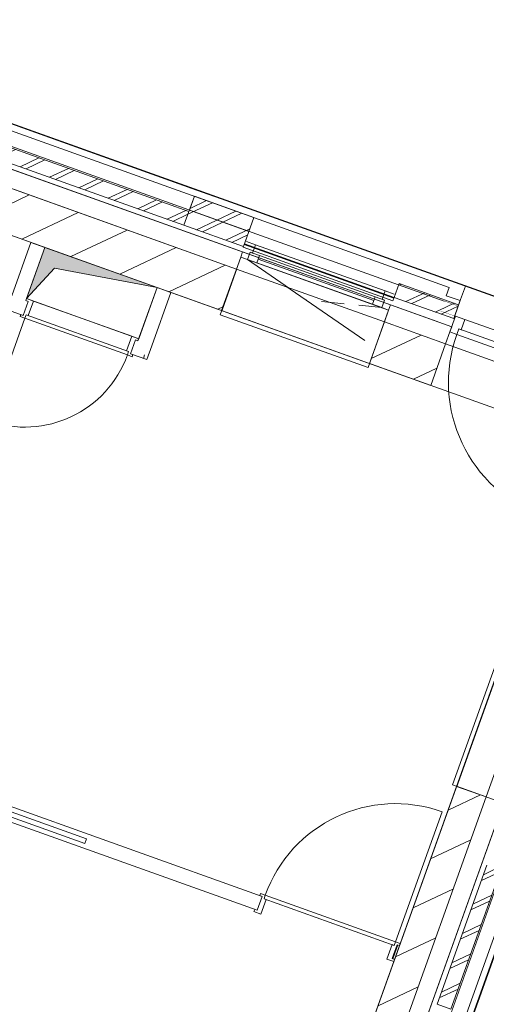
# Model space of a CAD drawing. Header units: metres. Extents: x 136314.7 to 136393.7, y 453293.7 to 453383.2.
# Tile 36 of 95: x 136372.8 to 136375.9, y 453310.5 to 453317.2. Entities that reach past the tile are written whole.
import ezdxf

# ---------------------------------------------------------------- set-up
doc = ezdxf.new("R2010")
doc.units = ezdxf.units.M
doc.set_wipeout_variables(frame=1)
doc.linetypes.add('B0701', pattern=[234.1199934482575, 155.9999942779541, -78.11999917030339])
doc.linetypes.add('Wipeout_Contour', pattern=[1000, 0, -1000])
for name, color, linetype in [('-DR-nw-vh-scheiding verhardingen', 1, 'Continuous'), ('kavelgrens', 211, 'Continuous'), ('SIT_Situatie plgr_4_23 Vloeren', 7, 'Continuous'), ('SIT_Situatie plgr_4_New_21 Buitenwanden', 7, 'Continuous'), ('SIT_Situatie plgr_4_New_21 Buitenwanden Afdek-arcering', 7, 'Continuous'), ('SIT_Situatie plgr_4_New_21 Buitenwanden Deuren', 7, 'Continuous'), ('SIT_Situatie plgr_4_New_21 Buitenwanden Doorsnede-arcering', 7, 'Continuous'), ('SIT_Situatie plgr_4_New_21 Buitenwanden Ramen', 7, 'Continuous'), ('SIT_Situatie plgr_4_New_22 C Binnenwanden', 7, 'Continuous'), ('SIT_Situatie plgr_4_New_22 C Binnenwanden Afdek-arcering', 7, 'Continuous'), ('SIT_Situatie plgr_4_New_22 C Binnenwanden Doorsnede-arcering', 7, 'Continuous'), ('SIT_Situatie plgr_4_New_22 NC Binnenwanden', 7, 'Continuous'), ('SIT_Situatie plgr_4_New_22 NC Binnenwanden Deuren', 7, 'Continuous'), ('SIT_Situatie plgr_4_New_22 NC Binnenwanden Doorsnede-arcering', 7, 'Continuous'), ('SIT_Situatie plgr_4_New_23 Vloeren', 7, 'Continuous'), ('SIT_Situatie plgr_4_New_31 Buitenwandopeningen', 7, 'Continuous'), ('SIT_Situatie plgr_4_New_31 Vensterbank', 7, 'Continuous'), ('SIT_Situatie plgr_4_New_43 Vloerafwerking', 7, 'Continuous'), ('SIT_Situatie plgr_4_New_66 Transportvoorzieningen', 7, 'Continuous'), ('SIT_Situatie plgr_4_New_66 Transportvoorzieningen 2D arcering', 7, 'Continuous')]:
    doc.layers.add(name, color=color, linetype=linetype)
pattern_1 = [(205.3082214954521, (19084.40436645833, 24879.28353662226), (-64.1231381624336, 135.6031826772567), []), (205.3082214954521, (19097.22899409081, 24852.16290008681), (-64.1231381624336, 135.6031826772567), [])]
pattern_2 = [(205.3082214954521, (19084.40436645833, 24879.28353662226), (-106.8718969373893, 226.0053044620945), [])]

# ---------------------------------------------------------------- blocks, each defined once
blk = doc.blocks.new('*X124')
at = {"layer": 'SIT_Situatie plgr_4_New_22 NC Binnenwanden Doorsnede-arcering', "color": 7, "linetype": 'Continuous', "lineweight": 0}
blk.add_line((185300.0122148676, -132954.5119422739), (185291.5882472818, -132978.0498130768), dxfattribs=at)
blk = doc.blocks.new('*X126')
at = {"layer": 'SIT_Situatie plgr_4_New_22 NC Binnenwanden Doorsnede-arcering', "color": 7, "linetype": 'Continuous', "lineweight": 0}
blk.add_line((186986.7710502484, -137063.1607515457), (187020.4670598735, -136969.0088791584), dxfattribs=at)
blk = doc.blocks.new('woonblok 1 jutfasehof')
at = {"layer": 'SIT_Situatie plgr_4_New_21 Buitenwanden', "color": 252, "linetype": 'Continuous', "lineweight": 0}
for p, q in [((5118.363692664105, 19388.15580282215), (5105.559206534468, 19352.37808440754)), ((5105.559206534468, 19352.37808440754), (5076.58063266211, 19271.4074585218))]:
    blk.add_line(p, q, dxfattribs=at)
at = {"layer": 'SIT_Situatie plgr_4_New_21 Buitenwanden Deuren', "color": 252, "linetype": 'Continuous', "lineweight": 0}
for p, q in [((5207.054431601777, 19437.13490884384), (6086.433089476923, 19122.41411818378)), ((5118.363692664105, 19388.15580282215), (5105.559206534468, 19352.37808440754)), ((5118.363692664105, 19388.15580282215), (5105.559206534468, 19352.37808440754)), ((5166.113558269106, 19373.19083256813), (5152.635151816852, 19335.53007634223)), ((5166.113558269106, 19373.19083256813), (5152.635151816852, 19335.53007634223)), ((5182.119379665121, 19367.46250982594), (5166.113558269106, 19373.19083256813)), ((6077.503858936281, 19047.0133964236), (5166.113558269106, 19373.19083256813)), ((5105.559206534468, 19352.37808440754), (5076.58063266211, 19271.4074585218)), ((5152.635151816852, 19335.53007634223), (5105.559206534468, 19352.37808440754))]:
    blk.add_line(p, q, dxfattribs=at)
at = {"layer": 'SIT_Situatie plgr_4_New_22 NC Binnenwanden', "color": 252, "linetype": 'Continuous', "lineweight": 0}
blk.add_line((2935.148918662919, 19204.04523433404), (2968.844934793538, 19298.19712489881), dxfattribs=at)
at = {"layer": 'SIT_Situatie plgr_4_New_22 NC Binnenwanden', "color": 252, "linetype": 'Continuous', "lineweight": 0, "flags": 128}
for points in [[(2985.321526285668, 19292.30031826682), (2968.844925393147, 19298.19712826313)], [(3045.77737943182, 19164.45241919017), (3079.473416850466, 19258.6043021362)], [(2935.148918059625, 19204.04523454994), (3045.77737943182, 19164.45241919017)]]:
    blk.add_lwpolyline(points, dxfattribs=at)
at = {"layer": 'SIT_Situatie plgr_4_New_22 NC Binnenwanden Deuren', "color": 252, "linetype": 'Continuous', "lineweight": 0}
for p, q in [((2943.299972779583, 19323.27111372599), (2908.087635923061, 19224.8823880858)), ((2935.148918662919, 19204.04523433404), (2968.844934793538, 19298.19712489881)), ((2935.148918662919, 19204.04523433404), (2968.844934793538, 19298.19712489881)), ((2935.148918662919, 19204.04523433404), (2968.844934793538, 19298.19712489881)), ((2990.375918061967, 19306.42310566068), (2943.299972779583, 19323.27111372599)), ((2968.844934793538, 19298.19712489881), (2985.321515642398, 19292.30032207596)), ((2985.321515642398, 19292.30032207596), (2990.375918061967, 19306.42310566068)), ((2908.087635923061, 19224.8823880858), (2922.210419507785, 19219.8279856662)), ((2922.210419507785, 19219.8279856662), (2913.61793539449, 19195.81925357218)), ((2922.210419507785, 19219.8279856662), (2913.61793539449, 19195.81925357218)), ((2913.61793539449, 19195.81925357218), (2946.57109709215, 19184.02564792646)), ((2951.625499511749, 19198.14843151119), (2935.148918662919, 19204.04523433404)), ((2946.57109709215, 19184.02564792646), (2951.625499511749, 19198.14843151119))]:
    blk.add_line(p, q, dxfattribs=at)
at = {"layer": 'SIT_Situatie plgr_4_23 Vloeren', "color": 252, "linetype": 'Continuous', "lineweight": 0}
blk.add_blockref('*X124', (-182269.3487333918, 152150.9261979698), dxfattribs=at)
at = {"color": 252, "linetype": 'Wipeout_Contour', "lineweight": 0, "ltscale": 918214.2020608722}
blk.add_wipeout([(5161.9110799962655, 19527.639210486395), (5175.389531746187, 19565.30023876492), (5081.237599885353, 19598.996139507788), (5067.75918943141, 19561.335226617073)], dxfattribs=at).dxf.layer = 'SIT_Situatie plgr_4_New_21 Buitenwanden Afdek-arcering'
at = {"color": 252, "linetype": 'Wipeout_Contour', "lineweight": 0, "ltscale": 936922.9975216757}
blk.add_wipeout([(6.490659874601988, 151.68398161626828), (6738.95494491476, 18963.231045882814), (6644.80305514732, 18996.92706424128), (-87.66122989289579, 185.3799999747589)], dxfattribs=at).dxf.layer = 'SIT_Situatie plgr_4_New_21 Buitenwanden Afdek-arcering'
at = {"layer": 'SIT_Situatie plgr_4_New_21 Buitenwanden', "color": 252, "linetype": 'Continuous', "lineweight": 0, "flags": 128}
for points in [[(5175.389531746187, 19565.30023876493), (5081.237599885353, 19598.9961395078)], [(5138.323998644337, 19461.73299556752), (5175.389531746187, 19565.30023876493)], [(5138.323998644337, 19461.73299556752), (5044.172066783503, 19495.42889631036)], [(6644.80305514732, 18996.92706424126), (-87.66122989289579, 185.3799999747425)], [(6.490659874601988, 151.6839816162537), (6738.95494491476, 18963.2310458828)]]:
    blk.add_lwpolyline(points, dxfattribs=at)
at = {"layer": 'SIT_Situatie plgr_4_New_21 Buitenwanden Deuren', "color": 252, "linetype": 'Continuous', "lineweight": 0}
for p, q in [((6064.025452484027, 19009.3526401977), (5152.635151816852, 19335.53007634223)), ((5152.635151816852, 19335.53007634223), (6064.025452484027, 19009.3526401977))]:
    blk.add_line(p, q, dxfattribs=at)
at = {"layer": 'SIT_Situatie plgr_4_New_22 C Binnenwanden', "color": 252, "linetype": 'Continuous', "lineweight": 0, "flags": 128}
blk.add_lwpolyline([(4975.492584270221, 18988.95178682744), (5076.58063266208, 19271.4074585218)], dxfattribs=at)
at = {"color": 252, "linetype": 'Wipeout_Contour', "lineweight": 0, "ltscale": 918273.3566280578}
blk.add_wipeout([(5138.323993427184, 19461.732997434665), (5161.911074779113, 19527.639212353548), (5067.759142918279, 19561.335113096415), (5044.172061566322, 19495.42889817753)], dxfattribs=at).dxf.layer = 'SIT_Situatie plgr_4_New_21 Buitenwanden Afdek-arcering'
at = {"color": 252, "linetype": 'Wipeout_Contour', "lineweight": 0, "ltscale": 936432.5559896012}
blk.add_wipeout([(6458.145047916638, 18908.66151027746), (-175.92656650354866, 372.0374114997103), (-38.464806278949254, 322.84122794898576), (6595.606808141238, 18859.4653267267)], dxfattribs=at).dxf.layer = 'SIT_Situatie plgr_4_New_21 Buitenwanden Afdek-arcering'
at = {"layer": 'SIT_Situatie plgr_4_New_21 Buitenwanden Doorsnede-arcering', "linetype": 'Continuous', "lineweight": 0}
h = blk.add_hatch(dxfattribs=at)
h.set_pattern_fill('145_BAKSTEEN_0004', color=252, style=0, pattern_type=2)
h.set_pattern_definition(pattern_1)
h.paths.add_polyline_path([(5356.820857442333, 15724.5535531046), (5018.176224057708, 14778.32804211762), (5112.328114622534, 14744.63202598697), (5450.972747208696, 15690.85753474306)])
at = {"layer": 'SIT_Situatie plgr_4_New_21 Buitenwanden', "color": 252, "linetype": 'Continuous', "lineweight": 0, "flags": 128}
for points in [[(5067.759142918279, 19561.3351130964), (5044.172061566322, 19495.42889817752)], [(5161.911074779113, 19527.63921235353), (5067.759142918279, 19561.3351130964)], [(5138.323993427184, 19461.73299743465), (5044.172061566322, 19495.42889817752)], [(5138.323993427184, 19461.73299743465), (5161.911074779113, 19527.63921235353)], [(-87.66098982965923, 185.3794677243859), (6644.802991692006, 18996.9270869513)], [(6458.145047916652, 18908.66151027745), (-175.9265665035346, 372.0374114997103)], [(4837.367033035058, 14379.95647046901), (5469.844107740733, 16147.19539738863)], [(5356.820857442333, 15724.5535531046), (5018.176224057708, 14778.32804211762)], [(5112.328114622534, 14744.63202598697), (5450.972747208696, 15690.85753474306)]]:
    blk.add_lwpolyline(points, dxfattribs=at)
at = {"layer": 'SIT_Situatie plgr_4_New_21 Buitenwanden Deuren', "color": 252, "linetype": 'Continuous', "lineweight": 0}
blk.add_arc((6064.025452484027, 19009.3526401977), 968, 160.3082214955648, 250.3082214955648, dxfattribs=at)
at = {"layer": 'SIT_Situatie plgr_4_New_22 NC Binnenwanden', "color": 252, "linetype": 'Continuous', "lineweight": 0}
for p, q in [((2623.932983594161, 15871.25739724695), (1840.118494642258, 16151.77673153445)), ((1852.080580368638, 16185.20065268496), (2635.895069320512, 15904.68131839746)), ((2635.895069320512, 15904.68131839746), (2623.932983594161, 15871.25739724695)), ((3829.308879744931, 15511.82366270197), (3795.612863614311, 15417.6717721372)), ((4747.289812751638, 15183.28750542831), (4713.593796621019, 15089.13561486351))]:
    blk.add_line(p, q, dxfattribs=at)
at = {"layer": 'SIT_Situatie plgr_4_New_22 NC Binnenwanden', "color": 252, "linetype": 'Continuous', "lineweight": 0, "flags": 128}
for points in [[(3829.30888535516, 15511.82366069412), (1957.099456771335, 16181.86861387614)], [(1923.403420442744, 16087.71673053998), (3795.612862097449, 15417.67177268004)], [(4763.766393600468, 15177.39070260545), (4730.070377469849, 15083.23881204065)], [(4763.766393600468, 15177.39070260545), (4747.289828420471, 15183.28749982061)], [(4713.593806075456, 15089.1356114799), (4730.070377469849, 15083.23881204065)]]:
    blk.add_lwpolyline(points, dxfattribs=at)
at = {"layer": 'SIT_Situatie plgr_4_New_22 NC Binnenwanden Deuren', "color": 252, "linetype": 'Continuous', "lineweight": 0}
for p, q in [((4735.867634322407, 15203.30709183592), (5052.610185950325, 16088.3348631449)), ((3829.308879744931, 15511.82366270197), (3795.612863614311, 15417.6717721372)), ((3829.308879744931, 15511.82366270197), (3795.612863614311, 15417.6717721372)), ((3829.308879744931, 15511.82366270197), (3795.612863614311, 15417.6717721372)), ((3817.886701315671, 15531.84324910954), (3812.832298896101, 15517.72046552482)), ((3812.832298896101, 15517.72046552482), (3829.308879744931, 15511.82366270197)), ((3850.83986301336, 15520.04964346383), (3817.886701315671, 15531.84324910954)), ((3821.157825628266, 15392.59778331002), (3856.37016248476, 15490.98650895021)), ((3842.247378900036, 15496.04091136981), (3850.83986301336, 15520.04964346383)), ((3842.247378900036, 15496.04091136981), (3850.83986301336, 15520.04964346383)), ((3856.37016248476, 15490.98650895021), (3842.247378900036, 15496.04091136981)), ((4727.275150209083, 15179.29835974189), (3842.247378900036, 15496.04091136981)), ((3850.83986301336, 15520.04964346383), (4735.867634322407, 15203.30709183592)), ((3779.136282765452, 15423.56857496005), (3774.081880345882, 15409.44579137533)), ((3774.081880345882, 15409.44579137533), (3821.157825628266, 15392.59778331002)), ((3795.612863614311, 15417.6717721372), (3779.136282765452, 15423.56857496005)), ((4713.152366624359, 15184.35276216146), (4677.940029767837, 15085.96403652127)), ((4727.275150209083, 15179.29835974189), (4713.152366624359, 15184.35276216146)), ((4713.593796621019, 15089.13561486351), (4747.289812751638, 15183.28750542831)), ((4747.289812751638, 15183.28750542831), (4713.593796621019, 15089.13561486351)), ((4747.289812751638, 15183.28750542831), (4713.593796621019, 15089.13561486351)), ((4735.867634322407, 15203.30709183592), (4727.275150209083, 15179.29835974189)), ((4735.867634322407, 15203.30709183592), (4727.275150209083, 15179.29835974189)), ((4768.820796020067, 15191.51348619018), (4735.867634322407, 15203.30709183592)), ((4747.289812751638, 15183.28750542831), (4763.766393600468, 15177.39070260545)), ((4763.766393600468, 15177.39070260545), (4768.820796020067, 15191.51348619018)), ((4677.940029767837, 15085.96403652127), (4725.015975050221, 15069.11602845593)), ((4730.070377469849, 15083.23881204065), (4713.593796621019, 15089.13561486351)), ((4725.015975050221, 15069.11602845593), (4730.070377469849, 15083.23881204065))]:
    blk.add_line(p, q, dxfattribs=at)
for centre, radius, start, end in [((2216.893945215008, 19445.16977293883), 740, 250.3082214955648, 340.3082214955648), ((4735.867634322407, 15203.30709183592), 940.0000000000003, 70.30822149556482, 160.3082214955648)]:
    blk.add_arc(centre, radius, start, end, dxfattribs=at)
at = {"layer": 'SIT_Situatie plgr_4_New_31 Buitenwandopeningen', "color": 252, "linetype": 'Continuous', "lineweight": 0, "flags": 128}
for points in [[(5356.820654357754, 15724.55362578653), (5018.176020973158, 14778.32811479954)], [(5450.972545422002, 15690.85760696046), (5112.327912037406, 14744.63209597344)], [(5596.908176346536, 15638.62870628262), (5258.26354296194, 14692.4031952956)], [(5112.327912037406, 14744.63209597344), (5018.176020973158, 14778.32811479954)]]:
    blk.add_lwpolyline(points, dxfattribs=at)
at = {"layer": 'SIT_Situatie plgr_4_23 Vloeren', "color": 252, "linetype": 'Continuous', "lineweight": 0}
blk.add_blockref('*X126', (-182269.3487333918, 152150.9261979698), dxfattribs=at)
at = {"color": 252, "linetype": 'Wipeout_Contour', "lineweight": 0, "ltscale": 908692.011624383}
blk.add_wipeout([(520.2229235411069, 21188.85278840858), (5067.759189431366, 19561.33522661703), (5101.455090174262, 19655.48715847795), (553.9189396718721, 21283.00467897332)], dxfattribs=at).dxf.layer = 'SIT_Situatie plgr_4_New_21 Buitenwanden Afdek-arcering'
at = {"color": 252, "linetype": 'Wipeout_Contour', "lineweight": 0, "ltscale": 925821.5165364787}
blk.add_wipeout([(5511.480941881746, 17266.621184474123), (5151.607466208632, 16261.07900296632), (5353.092510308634, 16188.96952367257), (5712.9659859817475, 17194.5117051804)], dxfattribs=at).dxf.layer = 'SIT_Situatie plgr_4_New_22 C Binnenwanden Afdek-arcering'
at = {"layer": 'SIT_Situatie plgr_4_New_22 C Binnenwanden Doorsnede-arcering', "linetype": 'Continuous', "lineweight": 0}
h = blk.add_hatch(dxfattribs=at)
h.set_pattern_fill('130_KALKZANDSTEEN_0004', color=252, style=0, pattern_type=2)
h.set_pattern_definition(pattern_2)
h.paths.add_polyline_path([(5151.607464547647, 16261.07899832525), (4519.133592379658, 14493.84886375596), (4720.618639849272, 14421.73939387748), (5353.092512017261, 16188.96952844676)])
at = {"layer": 'SIT_Situatie plgr_4_New_21 Buitenwanden', "color": 252, "linetype": 'Continuous', "lineweight": 0, "flags": 128}
for points in [[(5101.455090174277, 19655.48715847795), (553.9189396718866, 21283.00467897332)], [(520.2229235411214, 21188.85278840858), (5067.759189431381, 19561.33522661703)], [(5101.455090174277, 19655.48715847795), (5081.237599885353, 19598.9961395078)], [(5353.095766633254, 16188.97846631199), (4720.61864811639, 14421.73941697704)]]:
    blk.add_lwpolyline(points, dxfattribs=at)
at = {"layer": 'SIT_Situatie plgr_4_New_22 C Binnenwanden', "color": 252, "linetype": 'Continuous', "lineweight": 0, "flags": 128}
for points in [[(5511.480941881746, 17266.62118447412), (5151.607466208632, 16261.07900296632)], [(5353.092510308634, 16188.96952367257), (5712.965985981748, 17194.5117051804)], [(5151.607464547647, 16261.07899832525), (4519.133592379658, 14493.84886375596)], [(5353.092512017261, 16188.96952844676), (5151.607464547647, 16261.07899832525)], [(5353.092510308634, 16188.96952367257), (5151.607466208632, 16261.07900296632)], [(4720.618639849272, 14421.73939387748), (5353.092512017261, 16188.96952844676)]]:
    blk.add_lwpolyline(points, dxfattribs=at)
at = {"layer": 'SIT_Situatie plgr_4_New_31 Vensterbank', "color": 252, "linetype": 'Continuous', "lineweight": 0, "flags": 128}
for points in [[(5483.235375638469, 17276.72999190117), (5123.361901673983, 16271.18781516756)], [(5434.063137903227, 16159.99095457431), (5123.361901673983, 16271.18781516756)]]:
    blk.add_lwpolyline(points, dxfattribs=at)
at = {"color": 252, "linetype": 'Wipeout_Contour', "lineweight": 0, "ltscale": 918273.3566168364}
blk.add_wipeout([(5067.7591894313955, 19561.33522661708), (5044.172066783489, 19495.428896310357), (5138.323998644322, 19461.73299556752), (5161.911079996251, 19527.639210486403)], dxfattribs=at).dxf.layer = 'SIT_Situatie plgr_4_New_21 Buitenwanden Afdek-arcering'
at = {"layer": 'SIT_Situatie plgr_4_New_21 Buitenwanden', "color": 252, "linetype": 'Continuous', "lineweight": 0}
blk.add_line((5138.323998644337, 19461.73299556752), (5161.911079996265, 19527.63921048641), dxfattribs=at)
at = {"layer": 'SIT_Situatie plgr_4_New_21 Buitenwanden', "color": 252, "linetype": 'Continuous', "lineweight": 0, "flags": 128}
blk.add_lwpolyline([(5165.280364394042, 19537.05451307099), (5131.584348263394, 19442.9026225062)], dxfattribs=at)
at = {"layer": 'SIT_Situatie plgr_4_New_21 Buitenwanden Deuren', "color": 252, "linetype": 'Continuous', "lineweight": 0}
for p, q in [((5105.559206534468, 19352.37808440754), (5143.972664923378, 19459.7112396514)), ((5143.972664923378, 19459.7112396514), (5207.054431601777, 19437.13490884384)), ((5207.054431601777, 19437.13490884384), (5182.119379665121, 19367.46250982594))]:
    blk.add_line(p, q, dxfattribs=at)
at = {"layer": 'SIT_Situatie plgr_4_New_31 Buitenwandopeningen', "color": 252, "linetype": 'Continuous', "lineweight": 0, "flags": 128}
for points in [[(5165.280292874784, 19537.05431323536), (5210.769986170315, 19664.15956533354)], [(5131.584275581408, 19442.90241942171), (5165.280292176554, 19537.05431128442)]]:
    blk.add_lwpolyline(points, dxfattribs=at)
at = {"color": 252, "linetype": 'Wipeout_Contour', "lineweight": 0, "ltscale": 911018.4115764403}
blk.add_wipeout([(5067.75918943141, 19561.335226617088), (1593.5541479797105, 20804.718321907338), (1544.357964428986, 20667.256561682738), (5018.56317434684, 19423.87340610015)], dxfattribs=at).dxf.layer = 'SIT_Situatie plgr_4_New_21 Buitenwanden Afdek-arcering'
at = {"layer": 'SIT_Situatie plgr_4_New_21 Buitenwanden Doorsnede-arcering', "linetype": 'Continuous', "lineweight": 0}
h = blk.add_hatch(dxfattribs=at)
h.set_pattern_fill('145_BAKSTEEN_0004', color=252, style=0, pattern_type=2)
h.set_pattern_definition(pattern_1)
h.paths.add_polyline_path([(3331.994383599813, 20171.92688390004), (2117.434922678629, 20606.60551798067), (2083.738906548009, 20512.4536274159), (3298.298367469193, 20077.77499333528)])
h = blk.add_hatch(dxfattribs=at)
h.set_pattern_fill('145_BAKSTEEN_0004', color=252, style=0, pattern_type=2)
h.set_pattern_definition(pattern_1)
h.paths.add_polyline_path([(3773.913231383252, 20130.60105815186), (3369.060001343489, 20275.49396352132), (3298.298367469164, 20077.77499333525), (3703.151597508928, 19932.88208796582)])
h = blk.add_hatch(dxfattribs=at)
h.set_pattern_fill('145_BAKSTEEN_0004', color=252, style=0, pattern_type=2)
h.set_pattern_definition(pattern_1)
h.paths.add_polyline_path([(5165.280364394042, 19537.05451307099), (4760.427134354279, 19681.94741844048), (4726.731118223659, 19587.79552787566), (5131.584348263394, 19442.9026225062)])
at = {"layer": 'SIT_Situatie plgr_4_New_66 Transportvoorzieningen 2D arcering', "linetype": 'Continuous', "lineweight": 0}
blk.add_hatch(color=252, dxfattribs=at).paths.add_polyline_path([(3115.051162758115, 19654.78510046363), (2352.420852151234, 19927.72283005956), (2227.745592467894, 19579.36083496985), (2419.285850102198, 19786.32135172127)])
at = {"layer": 'SIT_Situatie plgr_4_New_21 Buitenwanden', "color": 252, "linetype": 'Continuous', "lineweight": 0}
blk.add_line((3696.67915624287, 19896.96242140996), (3683.874670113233, 19861.18470299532), dxfattribs=at)
at = {"layer": 'SIT_Situatie plgr_4_New_21 Buitenwanden', "color": 252, "linetype": 'Continuous', "lineweight": 0, "flags": 128}
for points in [[(5067.75918943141, 19561.33522661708), (1593.55414797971, 20804.71832190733)], [(1544.357964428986, 20667.25656168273), (5018.56317434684, 19423.87340610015)], [(3696.679180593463, 19896.96241269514), (1661.105996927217, 20625.47361327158)], [(3331.994383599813, 20171.92688390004), (2117.434922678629, 20606.60551798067)], [(2083.738906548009, 20512.4536274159), (3298.298367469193, 20077.77499333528)], [(3369.060001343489, 20275.49396352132), (3331.994383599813, 20171.92688390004)], [(3773.913231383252, 20130.60105815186), (3369.060001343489, 20275.49396352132)], [(3773.913231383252, 20130.60105815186), (3703.151597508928, 19932.88208796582)], [(3298.298367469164, 20077.77499333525), (3703.151597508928, 19932.88208796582)], [(4760.427134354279, 19681.94741844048), (4726.731118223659, 19587.79552787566)], [(5165.280364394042, 19537.05451307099), (4760.427134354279, 19681.94741844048)], [(4726.731118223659, 19587.79552787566), (5131.584348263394, 19442.9026225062)], [(5118.363726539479, 19388.15579069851), (4702.22134641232, 19537.08896951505)]]:
    blk.add_lwpolyline(points, dxfattribs=at)
at = {"layer": 'SIT_Situatie plgr_4_New_21 Buitenwanden Ramen', "color": 252, "linetype": 'Continuous', "lineweight": 0}
for p, q in [((3722.288128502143, 19968.51785823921), (3785.369895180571, 19945.94152743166)), ((3696.67915624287, 19896.96242140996), (3683.874670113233, 19861.18470299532)), ((3696.67915624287, 19896.96242140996), (3683.874670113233, 19861.18470299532)), ((3749.146464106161, 19895.17871583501), (3730.950615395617, 19844.33669493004)), ((3730.950615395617, 19844.33669493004), (3749.146464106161, 19895.17871583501)), ((3765.152285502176, 19889.45039309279), (3749.146464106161, 19895.17871583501)), ((3749.146464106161, 19895.17871583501), (3812.22823078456, 19872.60238502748)), ((3785.369895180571, 19945.94152743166), (3765.152285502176, 19889.45039309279)), ((3730.950615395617, 19844.33669493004), (3683.874670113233, 19861.18470299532)), ((3794.032382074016, 19821.76036412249), (3730.950615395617, 19844.33669493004)), ((3812.22823078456, 19872.60238502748), (3794.032382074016, 19821.76036412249))]:
    blk.add_line(p, q, dxfattribs=at)
at = {"layer": 'SIT_Situatie plgr_4_New_22 NC Binnenwanden', "color": 252, "linetype": 'Continuous', "lineweight": 0}
blk.add_line((2205.471766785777, 19465.18935934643), (2239.167782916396, 19559.34124991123), dxfattribs=at)
at = {"layer": 'SIT_Situatie plgr_4_New_22 NC Binnenwanden', "color": 252, "linetype": 'Continuous', "lineweight": 0, "flags": 128}
for points in [[(2258.268953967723, 19961.41882490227), (2128.539383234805, 19598.93404319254)], [(2352.420852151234, 19927.72283005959), (2258.268953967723, 19961.41882490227)], [(2222.691273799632, 19565.23802706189), (2352.420852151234, 19927.72283005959)], [(1614.66854043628, 19676.63190102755), (2205.47177569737, 19465.18935615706)], [(3115.051272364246, 19654.78507324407), (2985.321526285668, 19292.30031826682)], [(3209.203155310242, 19621.0890358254), (3115.051272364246, 19654.78507324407)], [(2239.167779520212, 19559.34125112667), (2222.691273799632, 19565.23802706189)], [(3079.473416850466, 19258.6043021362), (3209.203155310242, 19621.0890358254)]]:
    blk.add_lwpolyline(points, dxfattribs=at)
at = {"layer": 'SIT_Situatie plgr_4_New_22 NC Binnenwanden Deuren', "color": 252, "linetype": 'Continuous', "lineweight": 0}
for p, q in [((2239.167782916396, 19559.34124991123), (2205.471766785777, 19465.18935934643)), ((2205.471766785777, 19465.18935934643), (2239.167782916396, 19559.34124991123)), ((2205.471766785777, 19465.18935934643), (2239.167782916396, 19559.34124991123)), ((2227.745604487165, 19579.36083631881), (2222.691202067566, 19565.23805273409)), ((2222.691202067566, 19565.23805273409), (2239.167782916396, 19559.34124991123)), ((2274.821549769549, 19562.51282825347), (2227.745604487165, 19579.36083631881)), ((2239.609212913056, 19464.12410261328), (2274.821549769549, 19562.51282825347)), ((2274.821549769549, 19562.51282825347), (2943.299972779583, 19323.27111372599)), ((2216.893945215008, 19445.16977293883), (1967.543425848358, 18748.4457827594)), ((2188.995185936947, 19471.08616216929), (2183.940783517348, 19456.96337858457)), ((2183.940783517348, 19456.96337858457), (2216.893945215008, 19445.16977293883)), ((2205.471766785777, 19465.18935934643), (2188.995185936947, 19471.08616216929)), ((2216.893945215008, 19445.16977293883), (2225.486429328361, 19469.17850503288)), ((2216.893945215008, 19445.16977293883), (2225.486429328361, 19469.17850503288)), ((2913.61793539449, 19195.81925357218), (2216.893945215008, 19445.16977293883)), ((2913.61793539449, 19195.81925357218), (2216.893945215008, 19445.16977293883)), ((2225.486429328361, 19469.17850503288), (2239.609212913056, 19464.12410261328)), ((2225.486429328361, 19469.17850503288), (2922.210419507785, 19219.8279856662))]:
    blk.add_line(p, q, dxfattribs=at)
at = {"layer": 'SIT_Situatie plgr_4_New_31 Buitenwandopeningen', "color": 252, "linetype": 'Continuous', "lineweight": 0, "flags": 128}
for points in [[(3384.223208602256, 20317.86231427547), (2169.663747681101, 20752.54094835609)], [(3331.994311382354, 20171.92668211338), (2117.434850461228, 20606.60531619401)], [(3298.298294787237, 20077.7747902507), (2083.738833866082, 20512.4534243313)], [(3789.076438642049, 20172.96940890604), (3384.223208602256, 20317.86231427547)], [(3335.363912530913, 20181.34186987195), (3369.059929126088, 20275.49376173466)], [(3773.913159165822, 20130.60085636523), (3369.059929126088, 20275.49376173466)], [(3298.298294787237, 20077.7747902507), (3331.994311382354, 20171.92668211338)], [(3331.994311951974, 20171.92668370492), (3335.363912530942, 20181.34186987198)], [(3740.217142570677, 20036.44896450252), (3335.363912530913, 20181.34186987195)], [(3740.217142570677, 20036.44896450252), (3773.913159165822, 20130.60085636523)], [(3740.21704195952, 20036.44900051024), (3709.844541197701, 19951.58352689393)], [(3708.205899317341, 19947.00490755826), (3701.466696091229, 19928.1745294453)], [(3709.844541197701, 19951.58352689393), (3708.205899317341, 19947.00490755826)], [(5210.769986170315, 19664.15956533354), (4805.916756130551, 19809.05247070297)], [(4726.731045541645, 19587.79532479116), (4760.42706213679, 19681.94721665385)], [(5165.280292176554, 19537.05431128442), (4760.42706213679, 19681.94721665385)], [(4725.046317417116, 19583.08793334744), (4718.307114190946, 19564.25755523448)], [(4726.684959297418, 19587.66655268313), (4725.046317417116, 19583.08793334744)], [(4726.731045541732, 19587.79532479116), (4726.684959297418, 19587.66655268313)], [(5131.584275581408, 19442.90241942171), (4726.731045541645, 19587.79532479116)]]:
    blk.add_lwpolyline(points, dxfattribs=at)
at = {"layer": 'SIT_Situatie plgr_4_New_66 Transportvoorzieningen', "color": 252, "linetype": 'Continuous', "lineweight": 0}
for p, q in [((2352.420852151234, 19927.72283005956), (2227.745592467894, 19579.36083496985)), ((3115.051162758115, 19654.78510046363), (2352.420852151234, 19927.72283005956)), ((2227.745592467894, 19579.36083496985), (2419.285850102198, 19786.32135172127)), ((3115.051162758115, 19654.78510046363), (2419.285850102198, 19786.32135172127)), ((3115.051162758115, 19654.78510046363), (2990.375903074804, 19306.42310537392)), ((2990.375903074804, 19306.42310537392), (2227.745592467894, 19579.36083496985))]:
    blk.add_line(p, q, dxfattribs=at)
at = {"color": 252, "linetype": 'Wipeout_Contour', "lineweight": 0, "ltscale": 915146.8626133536}
blk.add_wipeout([(4660.429276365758, 19420.343849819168), (3654.8870911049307, 19780.21729995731), (3553.7990427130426, 19497.761628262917), (4559.3412279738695, 19137.888178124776)], dxfattribs=at).dxf.layer = 'SIT_Situatie plgr_4_New_22 C Binnenwanden Afdek-arcering'
at = {"layer": 'SIT_Situatie plgr_4_New_22 C Binnenwanden Doorsnede-arcering', "linetype": 'Continuous', "lineweight": 0}
h = blk.add_hatch(dxfattribs=at)
h.set_pattern_fill('130_KALKZANDSTEEN_0004', color=252, style=0, pattern_type=2)
h.set_pattern_definition(pattern_2)
h.paths.add_polyline_path([(3654.887091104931, 19780.21729995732), (1879.182202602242, 20415.72424737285), (1778.094154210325, 20133.26857567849), (3553.799042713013, 19497.76162826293)])
h = blk.add_hatch(dxfattribs=at)
h.set_pattern_fill('130_KALKZANDSTEEN_0004', color=252, style=0, pattern_type=2)
h.set_pattern_definition(pattern_2)
h.paths.add_polyline_path([(5076.58063266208, 19271.4074585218), (4660.429276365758, 19420.34384981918), (4559.34122797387, 19137.88817812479), (4975.492584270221, 18988.95178682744)])
at = {"layer": 'kavelgrens'}
for points in [[(6830.18252365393, 19084.58808114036), (432.5622893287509, 21374.23211262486), (334.8430171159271, 21101.19192856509), (-1647.054109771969, 21810.49300745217), (-8350.642738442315, 24209.64005813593), (-8252.924291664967, 24482.68054077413), (-8667.192703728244, 24630.9430452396), (-8510.505141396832, 25068.75256961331), (-12733.24483142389, 26580.02331097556), (-12800.63489912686, 26391.7243478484), (-28308.39272232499, 31941.79773362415), (-28540.89709263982, 31292.14449385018), (-30465.36186302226, 31980.89110856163)], [(-28985.82897605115, 8975.228598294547), (-28503.14561776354, 10294.24205896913), (-19893.68470563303, 6335.23623268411), (-19592.56545403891, 7176.610140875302), (-5031.973487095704, 1965.520406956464), (-5084.202307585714, 1819.58497496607), (0, 0), (6830.18252365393, 19084.58808114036)]]:
    blk.add_lwpolyline(points, dxfattribs=at)
at = {"layer": 'SIT_Situatie plgr_4_New_21 Buitenwanden', "color": 252, "linetype": 'Continuous', "lineweight": 0}
for p, q in [((3683.874670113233, 19861.18470299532), (3654.896096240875, 19780.21407710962)), ((4689.416855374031, 19501.31125285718), (4660.438281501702, 19420.34062697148)), ((4702.221341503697, 19537.08897127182), (4689.416855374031, 19501.31125285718))]:
    blk.add_line(p, q, dxfattribs=at)
at = {"layer": 'SIT_Situatie plgr_4_New_21 Buitenwanden', "color": 252, "linetype": 'Continuous', "lineweight": 0, "flags": 128}
for points in [[(1643.802739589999, 20499.96419343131), (3654.896089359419, 19780.21407957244)], [(4660.438317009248, 19420.3406142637), (5076.580629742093, 19271.40745956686)]]:
    blk.add_lwpolyline(points, dxfattribs=at)
at = {"layer": 'SIT_Situatie plgr_4_New_21 Buitenwanden Ramen', "color": 252, "linetype": 'Continuous', "lineweight": 0}
for p, q in [((4702.221341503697, 19537.08897127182), (3696.67915624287, 19896.96242140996)), ((3785.369895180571, 19945.94152743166), (4664.748547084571, 19631.22073890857)), ((3683.874670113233, 19861.18470299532), (3654.896096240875, 19780.21407710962)), ((3730.950615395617, 19844.33669493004), (4526.865106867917, 19293.38832168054)), ((4588.35706776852, 19566.15660218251), (3803.130306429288, 19847.18137457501)), ((3812.22823078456, 19872.60238502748), (4597.454992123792, 19591.57761263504)), ((4660.438281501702, 19420.34062697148), (3654.896096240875, 19780.21407710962)), ((4579.259143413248, 19540.73559173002), (3794.032382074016, 19821.76036412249)), ((4579.259143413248, 19540.73559173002), (3794.032382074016, 19821.76036412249)), ((4644.530937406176, 19574.7296045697), (4664.748547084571, 19631.22073890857)), ((4664.748547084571, 19631.22073890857), (4727.83031376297, 19608.64440810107)), ((4579.259143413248, 19540.73559173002), (4597.454992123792, 19591.57761263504)), ((4597.454992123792, 19591.57761263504), (4660.536758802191, 19569.00128182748)), ((4642.340910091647, 19518.15926092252), (4660.536758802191, 19569.00128182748)), ((4660.536758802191, 19569.00128182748), (4642.340910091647, 19518.15926092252)), ((4660.536758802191, 19569.00128182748), (4644.530937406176, 19574.7296045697)), ((4642.340910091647, 19518.15926092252), (4579.259143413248, 19540.73559173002)), ((4689.416855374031, 19501.31125285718), (4642.340910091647, 19518.15926092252)), ((4689.416855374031, 19501.31125285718), (4660.438281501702, 19420.34062697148)), ((4702.221341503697, 19537.08897127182), (4689.416855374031, 19501.31125285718)), ((4702.221341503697, 19537.08897127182), (4689.416855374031, 19501.31125285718))]:
    blk.add_line(p, q, dxfattribs=at)
at = {"layer": 'SIT_Situatie plgr_4_New_21 Buitenwanden Ramen', "color": 252, "linetype": 'B0701', "lineweight": 0}
blk.add_line((4642.340910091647, 19518.15926092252), (4128.907861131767, 19568.86250830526), dxfattribs=at)
at = {"layer": 'SIT_Situatie plgr_4_New_22 C Binnenwanden', "color": 252, "linetype": 'Continuous', "lineweight": 0, "flags": 128}
for points in [[(3654.887091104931, 19780.21729995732), (1879.182202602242, 20415.72424737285)], [(1778.094154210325, 20133.26857567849), (3553.799042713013, 19497.76162826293)], [(3654.887091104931, 19780.21729995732), (3553.799042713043, 19497.76162826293)], [(3553.799042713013, 19497.76162826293), (3654.887091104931, 19780.21729995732)], [(4660.429276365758, 19420.34384981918), (3654.887091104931, 19780.21729995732)], [(3553.799042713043, 19497.76162826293), (4559.34122797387, 19137.88817812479)], [(4660.429276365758, 19420.34384981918), (4559.34122797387, 19137.88817812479)], [(4660.429276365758, 19420.34384981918), (4559.34122797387, 19137.88817812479)], [(5076.58063266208, 19271.4074585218), (4660.429276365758, 19420.34384981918)], [(4559.34122797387, 19137.88817812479), (4975.492584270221, 18988.95178682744)]]:
    blk.add_lwpolyline(points, dxfattribs=at)
at = {"layer": 'SIT_Situatie plgr_4_New_23 Vloeren', "color": 252, "linetype": 'Continuous', "lineweight": 0, "flags": 128}
blk.add_lwpolyline([(5997.040555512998, 18623.35002662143), (1778.094154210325, 20133.26857567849), (-1126.502431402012, 12017.37562254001), (3199.777006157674, 10469.04365767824), (3690.390900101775, 11839.89490107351), (3583.057863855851, 11878.30831690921), (4519.133592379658, 14493.84886375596)], close=True, dxfattribs=at)
at = {"layer": 'SIT_Situatie plgr_4_New_31 Buitenwandopeningen', "color": 252, "linetype": 'Continuous', "lineweight": 0, "flags": 128}
for points in [[(3789.076338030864, 20172.96944491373), (4805.916756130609, 19809.05247070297)], [(3701.466696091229, 19928.1745294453), (4718.307114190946, 19564.25755523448)], [(3708.205899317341, 19947.00490755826), (4725.046317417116, 19583.08793334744)], [(3709.844541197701, 19951.58352689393), (4726.684959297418, 19587.66655268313)]]:
    blk.add_lwpolyline(points, dxfattribs=at)
at = {"layer": 'SIT_Situatie plgr_4_New_31 Vensterbank', "color": 252, "linetype": 'Continuous', "lineweight": 0, "flags": 128}
for points in [[(3543.690237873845, 19469.51606109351), (3683.865664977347, 19861.18792584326)], [(4689.407850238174, 19501.31447570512), (3683.865664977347, 19861.18792584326)], [(4549.232423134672, 19109.64261095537), (4689.407850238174, 19501.31447570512)], [(4549.232423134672, 19109.64261095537), (3543.690237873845, 19469.51606109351)]]:
    blk.add_lwpolyline(points, dxfattribs=at)
at = {"layer": 'SIT_Situatie plgr_4_New_43 Vloerafwerking', "color": 252, "linetype": 'Continuous', "lineweight": 0, "flags": 128}
blk.add_lwpolyline([(5997.040611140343, 18623.35000671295), (5981.034834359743, 18629.07831348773), (6082.122882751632, 18911.53398518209), (5076.580691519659, 19271.40743745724), (4975.492643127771, 18988.95176576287), (1778.094213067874, 20133.26855461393), (-1126.502377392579, 12017.37558792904), (1166.096063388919, 11196.8776449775), (1238.87935394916, 11400.24543776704), (1414.001845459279, 11337.57085685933), (1762.418767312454, 12311.10172943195), (1587.296250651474, 12373.77633180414), (1690.405960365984, 12661.88078199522), (1978.484272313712, 12558.78044449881), (1915.809693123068, 12383.65796271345), (3554.079351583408, 11797.33768905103)], close=True, dxfattribs=at)

msp = doc.modelspace()

# ---------------------------------------------------------------- linework, layer by layer
at = {"layer": '-DR-nw-vh-scheiding verhardingen', "flags": 128}
for points in [[(136383.3856698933, 453320.5108654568), (136380.0904024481, 453321.700407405), (136379.8672050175, 453321.7803062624), (136377.3996087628, 453314.7859080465), (136370.5694262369, 453295.7013199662), (136365.485223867, 453297.5209047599), (136365.5374527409, 453297.6668403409), (136350.9768800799, 453302.877976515), (136350.6757411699, 453302.0365563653)], [(136377.3996087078, 453314.7859078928), (136371.0019885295, 453317.0755520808), (136370.9042695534, 453316.8025101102)]]:
    msp.add_lwpolyline(points, dxfattribs=at)

# ---------------------------------------------------------------- next in the draw order: block references
at = {"layer": 'kavelgrens', "xscale": 0.001, "yscale": 0.001}
msp.add_blockref('woonblok 1 jutfasehof', (136370.5694262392, 453295.7013199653), dxfattribs=at)

doc.saveas('drawing.dxf')
